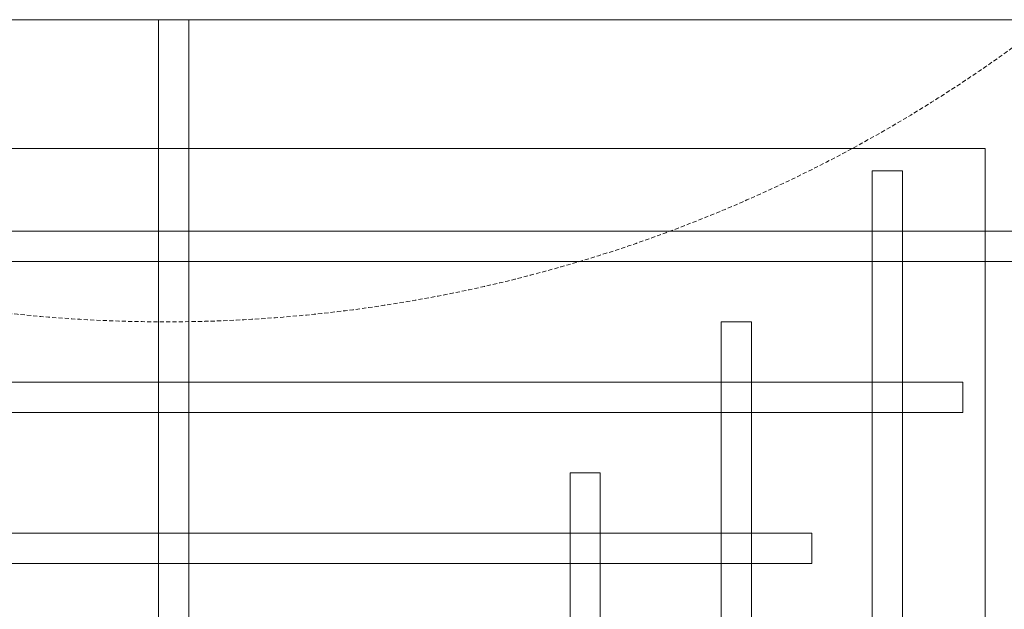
# Model space of a CAD drawing. Header units: millimetres. Extents: x -750 to 72845, y -24282 to 18874.
# Tile 42 of 154: x 3773 to 4355, y 12032 to 12381. Entities that reach past the tile are written whole.
import ezdxf

# ---------------------------------------------------------------- set-up
doc = ezdxf.new("R2010")
doc.units = ezdxf.units.MM
doc.header["$MEASUREMENT"] = 0
doc.linetypes.add('HIDDENX2', pattern=[0.75, 0.5, -0.25])
doc.layers.get('0').update_dxf_attribs({"lineweight": 5})
for name, color, linetype, lineweight in [('IRISH HOUSE_FF46_HYD AIRPORT_HVAC DUCTING LAYOUT 3$0$Ceiling', 14, 'Continuous', 9), ('M-MEP-ELLG-CABLE', 146, 'HIDDENX2', 20), ('M-MEP-ELPR-EQUIP', 6, 'Continuous', 20)]:
    doc.layers.add(name, color=color, linetype=linetype, lineweight=lineweight)
doc.layers.add('IRISH HOUSE_FF46_HYD AIRPORT_HVAC DUCTING LAYOUT 3$0$RCP LAYOUT', color=8, linetype='Continuous')

# ---------------------------------------------------------------- blocks, each defined once
blk = doc.blocks.new('IRISH HOUSE_FF46_HYD AIRPORT_HVAC DUCTING LAYOUT 3$0$IRISH HOUSE-RCP LAYOUT')
at = {"color": 8, "lineweight": 0, "ltscale": 0.25}
for p, q in [((4073.11, 3209.13), (2960.83, 3209.13)), ((3996.91, 3132.93), (3037.03, 3132.93)), ((3996.91, 1994.42), (3996.91, 3132.93))]:
    blk.add_line(p, q, dxfattribs=at)
at = {"layer": 'IRISH HOUSE_FF46_HYD AIRPORT_HVAC DUCTING LAYOUT 3$0$Ceiling', "color": 8, "lineweight": 0, "ltscale": 0.25}
for p, q in [((3525.9, 3209.13), (3508.03, 3209.13)), ((3508.03, 3209.13), (3508.03, 1918.22)), ((3525.9, 1918.22), (3525.9, 3209.13)), ((3948, 3119.76), (3930.12, 3119.76)), ((3930.12, 3119.76), (3930.12, 2007.58)), ((3948, 2007.58), (3948, 3119.76)), ((4073.11, 3084.02), (2960.83, 3084.02)), ((2960.83, 3066.15), (4073.11, 3066.15)), ((3858.63, 3030.4), (3840.76, 3030.4)), ((3840.76, 3030.4), (3840.76, 2096.94)), ((3858.63, 2096.94), (3858.63, 3030.4)), ((3983.65, 2994.65), (3050.19, 2994.65)), ((3983.65, 2976.78), (3983.65, 2994.65)), ((3050.19, 2976.78), (3983.65, 2976.78)), ((3769.27, 2941.04), (3751.4, 2941.04)), ((3751.4, 2941.04), (3751.4, 2186.31)), ((3769.27, 2186.31), (3769.27, 2941.04)), ((3894.28, 2905.29), (3139.55, 2905.29)), ((3894.28, 2887.42), (3894.28, 2905.29)), ((3139.55, 2887.42), (3894.28, 2887.42))]:
    blk.add_line(p, q, dxfattribs=at)
blk = doc.blocks.new('IRISH HOUSE_FF46_HYD AIRPORT_HVAC DUCTING LAYOUT 3')
at = {"layer": 'IRISH HOUSE_FF46_HYD AIRPORT_HVAC DUCTING LAYOUT 3$0$RCP LAYOUT', "lineweight": 0}
blk.add_blockref('IRISH HOUSE_FF46_HYD AIRPORT_HVAC DUCTING LAYOUT 3$0$IRISH HOUSE-RCP LAYOUT', (0, 0), dxfattribs=at)

msp = doc.modelspace()

# ---------------------------------------------------------------- linework, layer by layer
at = {"layer": 'M-MEP-ELLG-CABLE', "color": 1, "ltscale": 5, "elevation": 1}
msp.add_lwpolyline([(7189.53, 13050.07, -0.273255), (4413.81, 12406.58, -0.368803), (3304.75, 12406.58, -0.351543), (2198.2, 12407.33, 0.679195), (1643.72, 11763.68, 0.350709), (2752.88, 11762.93, 0.368803), (3861.95, 11762.93, 0.351324), (4971.3, 11762.93)], format="xyb", dxfattribs=at)

# ---------------------------------------------------------------- block references
at = {"layer": 'M-MEP-ELPR-EQUIP'}
msp.add_blockref('IRISH HOUSE_FF46_HYD AIRPORT_HVAC DUCTING LAYOUT 3', (347.03, 9171.69), dxfattribs=at)

doc.saveas('drawing.dxf')
